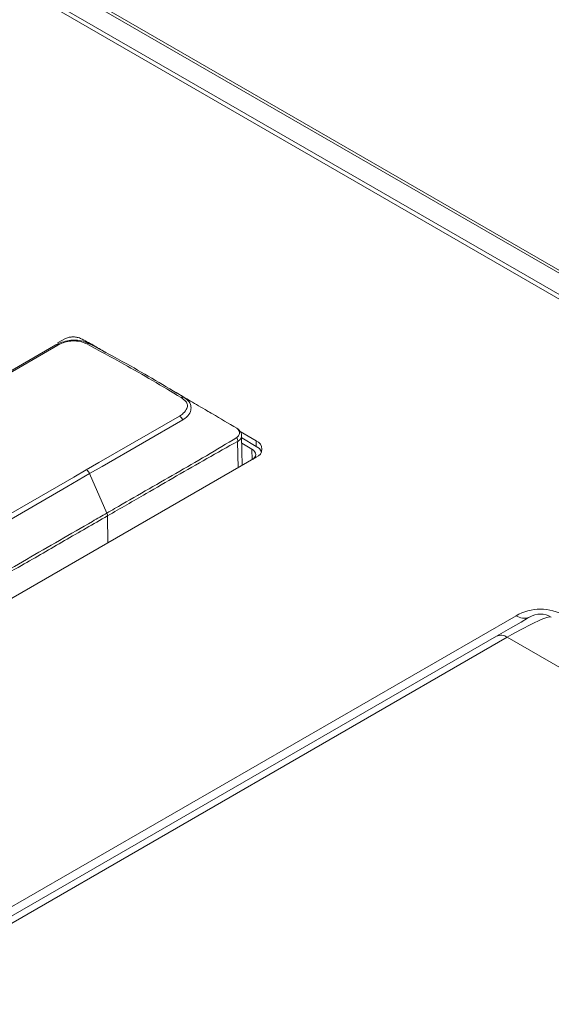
# Model space of a CAD drawing. Header units: millimetres. Extents: x 0 to 1118, y 0 to 864.
# Tile 186 of 248: x 884.75 to 889.66, y 283.24 to 292.35. Entities that reach past the tile are written whole.
import ezdxf

# ---------------------------------------------------------------- set-up
doc = ezdxf.new("R2010")
doc.units = ezdxf.units.MM

msp = doc.modelspace()

# ---------------------------------------------------------------- linework, layer by layer
at = {"color": 9, "linetype": 'Continuous', "lineweight": 15}
for p, q in [((901.0871, 283.4513), (865.9957, 303.7091)), ((866.0373, 303.7122), (901.1106, 283.4648)), ((900.8793, 283.3313), (865.9138, 303.5165)), ((886.7632, 288.2063), (886.7595, 288.4505)), ((886.8921, 288.2807), (886.889, 288.38)), ((885.5574, 287.7622), (885.5611, 287.5124))]:
    msp.add_line(p, q, dxfattribs=at)
at = {"color": 7, "linetype": 'Continuous', "lineweight": 15}
for p, q in [((900.9159, 283.3524), (865.9512, 303.5371)), ((885.1693, 289.4029), (885.0947, 289.3627)), ((885.0985, 289.3408), (884.1367, 288.7856)), ((885.0884, 289.343), (885.1055, 289.3524)), ((886.9317, 288.4557), (886.783, 288.5415)), ((886.8021, 288.2288), (886.7963, 288.5001)), ((886.9317, 288.4046), (886.7967, 288.4826)), ((886.7978, 288.4327), (886.889, 288.38)), ((886.9317, 288.4046), (886.9317, 288.4557)), ((884.3967, 286.8401), (886.9317, 288.3036)), ((885.5513, 287.7879), (885.3914, 288.1525)), ((869.0413, 275.1242), (889.3331, 286.8385)), ((871.4088, 276.4066), (889.1506, 286.6487)), ((889.2506, 286.6388), (871.5088, 276.3967)), ((895.4974, 283.0326), (889.2506, 286.6388))]:
    msp.add_line(p, q, dxfattribs=at)
at = {"color": 7, "linetype": 'Continuous', "lineweight": 15, "flags": 128}
for points in [[(884.1169, 288.7864), (884.3278, 288.9082), (885.0795, 289.3421)], [(885.3609, 288.1879), (885.4767, 288.2548), (886.2212, 288.6845)], [(886.2526, 288.6496), (885.5071, 288.2193), (885.3914, 288.1525)], [(886.889, 288.38), (886.9047, 288.369), (886.9164, 288.3564), (886.9235, 288.3428), (886.926, 288.3286), (886.9235, 288.3144), (886.9164, 288.3007), (886.9047, 288.2882), (886.9041, 288.2876)], [(884.5007, 287.6914), (885.2452, 288.1211), (885.3609, 288.1879)], [(885.3914, 288.1525), (885.1805, 288.0307), (884.5302, 287.6553)], [(889.1506, 286.6487), (889.2812, 286.7241), (889.3782, 286.7801), (889.4379, 286.8146), (889.4581, 286.8262)]]:
    msp.add_lwpolyline(points, dxfattribs=at)
at = {"color": 9, "linetype": 'Continuous', "lineweight": 15, "flags": 128}
msp.add_lwpolyline([(886.7946, 288.5009), (886.7952, 288.4901), (886.7833, 288.4684), (886.7596, 288.4506), (886.7596, 288.4506), (886.7596, 288.4506)], dxfattribs=at)
at = {"color": 7, "linetype": 'Continuous', "lineweight": 15}
for centre, radius, start, end in [((885.0877, 289.3219), 0.0217, 60.18169, 112.09756), ((885.3794, 289.3286), 0.028, 64.61809, 122.03556), ((886.2517, 288.8295), 0.0302, 63.66935, 119.08402), ((886.1851, 288.6205), 0.0735, 23.35406, 60.61428), ((886.6904, 288.4559), 0.0694, 355.5563, 26.39261), ((886.9028, 288.3796), 0.0813, 290.78349, 69.21651), ((886.881, 288.306), 0.1109, 25.70799, 62.8149), ((885.3223, 288.124), 0.0747, 22.42472, 58.87958), ((885.4896, 287.7597), 0.0679, 2.08999, 24.55074), ((889.5581, 286.653), 0.2, 60, 120), ((889.192, 286.557), 0.1006, 54.38315, 114.31062)]:
    msp.add_arc(centre, radius, start, end, dxfattribs=at)
at = {"color": 9, "linetype": 'Continuous', "lineweight": 15}
msp.add_arc((889.407, 286.9425), 0.1276, 234.62608, 291.6054, dxfattribs=at)
at = {"color": 7, "linetype": 'Continuous', "lineweight": 15}
for centre, major_axis, ratio, start_param, end_param in [((889.5581, 286.4488), (0.45, 0), 0.999892, 1.047198, 2.094395), ((888.5081, 286.0468), (1.1529, 0.7768), 0.074754, 0.03641, 0.821809)]:
    msp.add_ellipse(centre, major_axis=major_axis, ratio=ratio, start_param=start_param, end_param=end_param, dxfattribs=at)
for points, knots in [([(885.3085, 289.4025), (885.3007, 289.4054), (885.284, 289.4117), (885.2526, 289.4171), (885.2195, 289.4166), (885.1903, 289.4107), (885.1753, 289.4051), (885.1693, 289.4029)], [0, 0, 0, 0, 0.190902, 0.406684, 0.631038, 0.851517, 1, 1, 1, 1]), ([(885.5409, 289.2724), (885.5381, 289.274), (885.4996, 289.2958), (885.4232, 289.3434), (885.3474, 289.3824), (885.3085, 289.4025)], [0, 0, 0, 0, 0.0366621, 0.5041279, 1, 1, 1, 1]), ([(885.0795, 289.3421), (885.0973, 289.3509), (885.1335, 289.3688), (885.1887, 289.3825), (885.2376, 289.3875), (885.2873, 289.3862), (885.3288, 289.3776), (885.3652, 289.3659), (885.3793, 289.3594), (885.3914, 289.3539)], [0, 0, 0, 0, 0.196969, 0.400483, 0.477514, 0.621991, 0.827107, 0.8522, 1, 1, 1, 1]), ([(885.3645, 289.3523), (885.3539, 289.3572), (885.3271, 289.3693), (885.2798, 289.3788), (885.2355, 289.3806), (885.1931, 289.3761), (885.1459, 289.3642), (885.1143, 289.3486), (885.0985, 289.3408)], [0, 0, 0, 0, 0.1500433, 0.3776262, 0.5187285, 0.5938141, 0.7976951, 1, 1, 1, 1]), ([(886.237, 288.8559), (886.1486, 288.9091), (885.9719, 289.0154), (885.6808, 289.1821), (885.4788, 289.2908), (885.3645, 289.3523)], [0, 0, 0, 0, 0.302974, 0.605825, 1, 1, 1, 1]), ([(885.3914, 289.3539), (885.5061, 289.2921), (885.7087, 289.1831), (886, 289.0162), (886.1766, 288.9099), (886.2651, 288.8566)], [0, 0, 0, 0, 0.3942666, 0.6965515, 1, 1, 1, 1]), ([(886.4776, 288.7335), (886.4248, 288.7644), (886.3201, 288.8257), (886.2334, 288.8767), (886.1905, 288.902)], [0, 0, 0, 0, 0.5048049, 1, 1, 1, 1]), ([(886.2212, 288.6845), (886.2339, 288.693), (886.2656, 288.7139), (886.2913, 288.7504), (886.2993, 288.7885), (886.2803, 288.8241), (886.2529, 288.8442), (886.237, 288.8559)], [0, 0, 0, 0, 0.1694, 0.422523, 0.593639, 0.763571, 1, 1, 1, 1]), ([(886.2651, 288.8566), (886.2824, 288.8437), (886.3129, 288.821), (886.3288, 288.7831), (886.3296, 288.7351), (886.3117, 288.7005), (886.2844, 288.671), (886.2669, 288.6593), (886.2526, 288.6496)], [0, 0, 0, 0, 0.229042, 0.401211, 0.57802, 0.797355, 0.833559, 1, 1, 1, 1]), ([(886.7505, 288.5729), (886.6761, 288.617), (886.5841, 288.6717), (886.4907, 288.7256), (886.4727, 288.736)], [0, 0, 0, 0, 0.807799, 1, 1, 1, 1]), ([(885.5513, 287.7879), (885.5749, 287.8015), (885.6927, 287.8696), (885.9988, 288.0468), (886.3797, 288.2628), (886.6587, 288.4304), (886.7525, 288.4867)], [0, 0, 0, 0, 0.058658, 0.293264, 0.762484, 1, 1, 1, 1]), ([(886.7525, 288.4867), (886.7583, 288.492), (886.7709, 288.5034), (886.7771, 288.5241), (886.7757, 288.544), (886.7666, 288.5597), (886.7551, 288.5691), (886.7505, 288.5729)], [0, 0, 0, 0, 0.197462, 0.427874, 0.636799, 0.855619, 1, 1, 1, 1]), ([(886.7949, 288.5008), (886.7951, 288.5048), (886.796, 288.5185), (886.7855, 288.5405), (886.77, 288.559), (886.758, 288.5676), (886.7537, 288.5707)], [0, 0, 0, 0, 0.137601, 0.479644, 0.812614, 1, 1, 1, 1]), ([(886.7595, 288.4505), (886.6649, 288.3979), (886.3827, 288.2408), (885.9821, 288.007), (885.6759, 287.8305), (885.5574, 287.7622)], [0, 0, 0, 0, 0.235994, 0.70416, 1, 1, 1, 1]), ([(886.7596, 288.4506), (886.7596, 288.4506), (886.7596, 288.4505), (886.7595, 288.4505), (886.7595, 288.4505)], [0, 0, 0, 0, 0.1987625, 1, 1, 1, 1]), ([(884.3436, 287.0987), (884.3976, 287.1272), (884.5566, 287.211), (884.8084, 287.3599), (885.1136, 287.535), (885.3608, 287.678), (885.5068, 287.7622), (885.5513, 287.7879)], [0, 0, 0, 0, 0.129883, 0.382749, 0.635799, 0.888849, 1, 1, 1, 1]), ([(885.5574, 287.7622), (885.4248, 287.6858), (885.1595, 287.533), (884.8123, 287.3303), (884.5408, 287.1788), (884.4124, 287.0911), (884.3543, 287.065), (884.3543, 287.065)], [0, 0, 0, 0, 0.330743, 0.661481, 0.870169, 0.999991, 1, 1, 1, 1])]:
    msp.add_open_spline(points, degree=3, knots=knots, dxfattribs=at)

doc.saveas('drawing.dxf')
